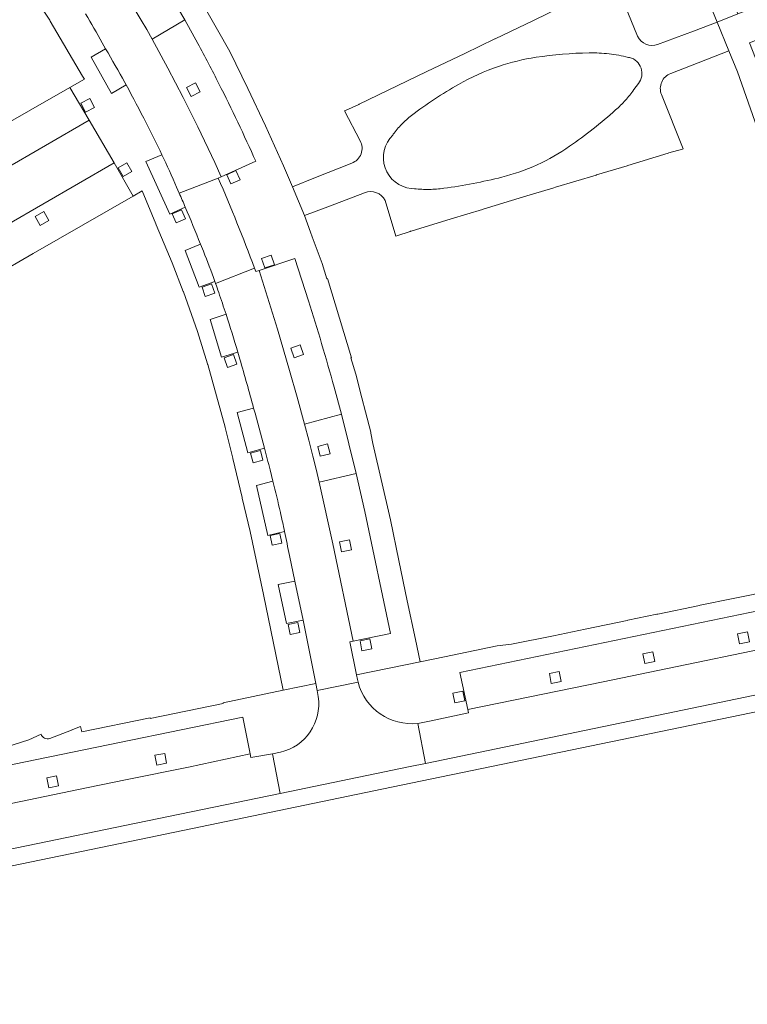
# Model space of a CAD drawing. Extents: x 152048 to 156914, y 461460 to 468786.
# Tile 250 of 256: x 154727 to 154814, y 468260 to 468377. Entities that reach past the tile are written whole.
import ezdxf

# ---------------------------------------------------------------- set-up
doc = ezdxf.new("R2010")
doc.units = 0
doc.header["$LTSCALE"] = 0.75
doc.layers.add('B-RO-VH-VERHARDING_BETONSTRAATSTEEN-GV', color=251, linetype='CONTINUOUS', lineweight=18)

msp = doc.modelspace()

# ---------------------------------------------------------------- linework, layer by layer
at = {"layer": 'B-RO-VH-VERHARDING_BETONSTRAATSTEEN-GV'}
for points in [[(154793.87, 468409.89), (154794.539, 468408.858), (154796.293, 468405.792), (154800.114, 468399.214), (154803.33, 468392.537), (154805.473, 468388.086), (154806.641, 468385.571), (154807.769, 468383.038), (154809.056, 468380.022), (154809.28, 468379.484), (154810.308, 468376.955), (154812.798, 468377.962), (154810.61, 468382.917), (154808.152, 468388.348)], [(154793.87, 468409.89), (154794.539, 468408.858), (154796.293, 468405.792), (154800.114, 468399.214), (154803.33, 468392.537), (154805.473, 468388.086), (154806.641, 468385.571), (154807.769, 468383.038), (154809.056, 468380.022), (154809.28, 468379.484), (154810.308, 468376.955), (154812.798, 468377.962), (154810.61, 468382.917), (154808.152, 468388.348)], [(154745.804, 468357.263), (154746.113, 468356.551), (154750.771, 468358.349), (154751.111, 468358.494), (154750.345, 468360.218), (154748.323, 468364.48), (154746.585, 468367.978), (154744.763, 468371.476), (154742.867, 468374.934), (154742.242, 468376.082), (154741.576, 468377.205), (154740.318, 468379.274), (154739.049, 468381.341), (154738.181, 468382.676), (154735.808, 468386.191), (154733.416, 468389.693), (154732.034, 468391.676), (154730.634, 468393.645), (154729.612, 468395.027), (154728.565, 468396.382), (154728.254, 468396.176)], [(154745.804, 468357.263), (154746.113, 468356.551), (154750.771, 468358.349), (154751.111, 468358.494), (154750.345, 468360.218), (154748.323, 468364.48), (154746.585, 468367.978), (154744.763, 468371.476), (154742.867, 468374.934), (154742.242, 468376.082), (154741.576, 468377.205), (154740.318, 468379.274), (154739.049, 468381.341), (154738.181, 468382.676), (154735.808, 468386.191), (154733.416, 468389.693), (154732.034, 468391.676), (154730.634, 468393.645), (154729.612, 468395.027), (154728.565, 468396.382), (154728.254, 468396.176)], [(154742.924, 468383.745), (154746.796, 468377.222), (154748.339, 468374.42)], [(154742.924, 468383.745), (154746.796, 468377.222), (154748.339, 468374.42)], [(154800.819, 468375.299), (154798.144, 468381.853), (154798.057, 468381.811), (154796.509, 468381.053), (154796.501, 468381.049), (154796.423, 468381.009), (154791.877, 468378.856), (154788.391, 468377.147), (154788.382, 468377.141), (154783.826, 468374.985), (154783.775, 468374.963), (154780.208, 468373.229), (154780.186, 468373.217), (154775.676, 468371.063), (154775.67, 468371.06), (154772.137, 468369.35), (154772.124, 468369.342), (154767.568, 468367.153), (154767.554, 468367.147), (154767.529, 468367.136), (154765.945, 468366.415), (154765.846, 468366.365), (154767.719, 468362.795)], [(154800.819, 468375.299), (154798.144, 468381.853), (154798.057, 468381.811), (154796.509, 468381.053), (154796.501, 468381.049), (154796.423, 468381.009), (154791.877, 468378.856), (154788.391, 468377.147), (154788.382, 468377.141), (154783.826, 468374.985), (154783.775, 468374.963), (154780.208, 468373.229), (154780.186, 468373.217), (154775.676, 468371.063), (154775.67, 468371.06), (154772.137, 468369.35), (154772.124, 468369.342), (154767.568, 468367.153), (154767.554, 468367.147), (154767.529, 468367.136), (154765.945, 468366.415), (154765.846, 468366.365), (154767.719, 468362.795)], [(154728.74, 468380.193), (154730.656, 468377.187)], [(154728.74, 468380.193), (154730.656, 468377.187)], [(154816.099, 468371.87), (154815.226, 468371.736), (154814.166, 468374.484), (154819.76, 468376.696), (154818.64, 468380.189), (154812.798, 468377.962), (154810.308, 468376.955), (154811.715, 468373.535), (154812.723, 468371.017), (154815.833, 468362.194), (154817.269, 468357.479), (154818.709, 468352.753), (154820.928, 468343.888), (154821.59, 468341.259), (154821.843, 468340.051), (154822.524, 468337.407), (154823.41, 468333.776), (154824.582, 468328.59), (154825.577, 468323.752), (154826.572, 468318.917), (154827.562, 468314.236), (154828.12, 468311.584), (154829.585, 468304.61), (154831.289, 468304.968)], [(154816.099, 468371.87), (154815.226, 468371.736), (154814.166, 468374.484), (154819.76, 468376.696), (154818.64, 468380.189), (154812.798, 468377.962), (154810.308, 468376.955), (154811.715, 468373.535), (154812.723, 468371.017), (154815.833, 468362.194), (154817.269, 468357.479), (154818.709, 468352.753), (154820.928, 468343.888), (154821.59, 468341.259), (154821.843, 468340.051), (154822.524, 468337.407), (154823.41, 468333.776), (154824.582, 468328.59), (154825.577, 468323.752), (154826.572, 468318.917), (154827.562, 468314.236), (154828.12, 468311.584), (154829.585, 468304.61), (154831.289, 468304.968)], [(154764.6, 468333.391), (154765.477, 468330.149), (154767.231, 468323.08), (154768.248, 468318.555), (154771.312, 468303.955), (154766.858, 468303.057), (154766.462, 468302.977), (154767.264, 468299.044), (154774.856, 468300.6), (154774.302, 468303.241), (154773.333, 468307.858), (154772.33, 468312.696), (154771.33, 468317.524), (154769.203, 468326.658), (154768.987, 468327.876), (154768.973, 468328.013), (154768.338, 468330.427), (154767.893, 468332.121), (154767.171, 468334.935), (154766.595, 468336.873), (154766.681, 468336.899), (154765.243, 468341.625), (154763.804, 468346.355), (154763.718, 468346.329), (154763.158, 468348.131), (154761.989, 468351.326), (154761.782, 468351.888), (154761.051, 468353.873), (154759.616, 468357.306), (154758.811, 468359.251), (154758.575, 468359.807), (154756.425, 468364.573), (154754.287, 468369.026), (154752.151, 468373.473), (154750.685, 468376.026), (154748.935, 468379.099)], [(154764.6, 468333.391), (154765.477, 468330.149), (154767.231, 468323.08), (154768.248, 468318.555), (154771.312, 468303.955), (154766.858, 468303.057), (154766.462, 468302.977), (154767.264, 468299.044), (154774.856, 468300.6), (154774.302, 468303.241), (154773.333, 468307.858), (154772.33, 468312.696), (154771.33, 468317.524), (154769.203, 468326.658), (154768.987, 468327.876), (154768.973, 468328.013), (154768.338, 468330.427), (154767.893, 468332.121), (154767.171, 468334.935), (154766.595, 468336.873), (154766.681, 468336.899), (154765.243, 468341.625), (154763.804, 468346.355), (154763.718, 468346.329), (154763.158, 468348.131), (154761.989, 468351.326), (154761.782, 468351.888), (154761.051, 468353.873), (154759.616, 468357.306), (154758.811, 468359.251), (154758.575, 468359.807), (154756.425, 468364.573), (154754.287, 468369.026), (154752.151, 468373.473), (154750.685, 468376.026), (154748.935, 468379.099)], [(154730.711, 468377.092), (154734.584, 468370.51), (154734.791, 468370.161), (154733.065, 468369.174), (154735.381, 468365.249), (154738.35, 468360.165), (154740.603, 468356.2), (154741.68, 468356.82), (154743.335, 468352.87), (154743.37, 468352.765), (154745.261, 468348.228), (154746.599, 468344.817), (154746.624, 468344.746), (154748.292, 468340.013), (154749.499, 468336.151), (154749.505, 468336.129), (154749.514, 468336.097), (154751.59, 468328.599), (154751.595, 468328.58), (154752.51, 468324.914), (154752.513, 468324.902), (154752.519, 468324.876), (154753.612, 468320.225), (154753.626, 468320.169), (154753.634, 468320.138), (154754.589, 468316.15), (154756.174, 468308.637), (154758.508, 468297.201), (154762.414, 468298.013), (154761.228, 468303.957), (154760.887, 468305.573), (154758.896, 468305.164), (154757.914, 468309.809), (154759.906, 468310.231), (154759.264, 468313.275)], [(154730.711, 468377.092), (154734.584, 468370.51), (154734.791, 468370.161), (154733.065, 468369.174), (154735.381, 468365.249), (154738.35, 468360.165), (154740.603, 468356.2), (154741.68, 468356.82), (154743.335, 468352.87), (154743.37, 468352.765), (154745.261, 468348.228), (154746.599, 468344.817), (154746.624, 468344.746), (154748.292, 468340.013), (154749.499, 468336.151), (154749.505, 468336.129), (154749.514, 468336.097), (154751.59, 468328.599), (154751.595, 468328.58), (154752.51, 468324.914), (154752.513, 468324.902), (154752.519, 468324.876), (154753.612, 468320.225), (154753.626, 468320.169), (154753.634, 468320.138), (154754.589, 468316.15), (154756.174, 468308.637), (154758.508, 468297.201), (154762.414, 468298.013), (154761.228, 468303.957), (154760.887, 468305.573), (154758.896, 468305.164), (154757.914, 468309.809), (154759.906, 468310.231), (154759.264, 468313.275)], [(154748.339, 468374.42), (154746.796, 468377.222), (154742.867, 468374.934), (154744.763, 468371.476), (154746.585, 468367.978), (154748.323, 468364.48), (154750.345, 468360.218), (154751.111, 468358.494), (154755.246, 468360.35)], [(154748.339, 468374.42), (154746.796, 468377.222), (154742.867, 468374.934), (154744.763, 468371.476), (154746.585, 468367.978), (154748.323, 468364.48), (154750.345, 468360.218), (154751.111, 468358.494), (154755.246, 468360.35)], [(154804.774, 468370.845), (154808.947, 468372.462), (154811.715, 468373.535), (154810.308, 468376.955), (154807.491, 468375.902), (154803.208, 468374.302)], [(154804.774, 468370.845), (154808.947, 468372.462), (154811.715, 468373.535), (154810.308, 468376.955), (154807.491, 468375.902), (154803.208, 468374.302)], [(154739.771, 468369.471), (154738.03, 468368.458), (154735.59, 468372.765), (154737.326, 468373.79), (154736.913, 468374.491)], [(154739.771, 468369.471), (154738.03, 468368.458), (154735.59, 468372.765), (154737.326, 468373.79), (154736.913, 468374.491)], [(154737.326, 468373.79), (154735.59, 468372.765), (154738.03, 468368.458), (154739.771, 468369.471), (154739.618, 468369.749)], [(154737.326, 468373.79), (154735.59, 468372.765), (154738.03, 468368.458), (154739.771, 468369.471), (154739.618, 468369.749)], [(154736.913, 468374.491), (154737.326, 468373.79)], [(154736.913, 468374.491), (154737.326, 468373.79)], [(154799.718, 468372.755), (154799.859, 468372.743)], [(154799.718, 468372.755), (154799.859, 468372.743)], [(154739.618, 468369.749), (154739.771, 468369.471)], [(154739.618, 468369.749), (154739.771, 468369.471)], [(154800.921, 468369.627), (154800.365, 468368.9)], [(154800.921, 468369.627), (154800.365, 468368.9)], [(154806.157, 468361.806), (154806.254, 468361.836), (154806.27, 468361.84), (154803.665, 468368.311)], [(154806.157, 468361.806), (154806.254, 468361.836), (154806.27, 468361.84), (154803.665, 468368.311)], [(154771.6, 468363.448), (154771.648, 468363.568)], [(154771.6, 468363.448), (154771.648, 468363.568)], [(154746.83, 468354.88), (154744.972, 468354.053), (154742.145, 468360.307), (154744.054, 468361.114)], [(154744.054, 468361.114), (154742.145, 468360.307), (154744.972, 468354.053), (154746.83, 468354.88)], [(154746.83, 468354.88), (154744.972, 468354.053), (154742.145, 468360.307), (154744.054, 468361.114)], [(154744.054, 468361.114), (154742.145, 468360.307), (154744.972, 468354.053), (154746.83, 468354.88)], [(154770.709, 468355.659), (154771.95, 468351.425), (154772.064, 468351.459), (154773.688, 468351.977), (154773.715, 468351.987), (154773.796, 468352.012), (154778.555, 468353.488), (154778.582, 468353.496), (154782.301, 468354.591), (154782.382, 468354.616), (154787.187, 468356.094), (154790.811, 468357.186), (154791.002, 468357.252), (154795.861, 468358.711), (154795.915, 468358.725), (154799.561, 468359.824), (154799.641, 468359.848), (154804.463, 468361.329), (154804.483, 468361.334), (154804.532, 468361.347), (154806.157, 468361.806)], [(154770.709, 468355.659), (154771.95, 468351.425), (154772.064, 468351.459), (154773.688, 468351.977), (154773.715, 468351.987), (154773.796, 468352.012), (154778.555, 468353.488), (154778.582, 468353.496), (154782.301, 468354.591), (154782.382, 468354.616), (154787.187, 468356.094), (154790.811, 468357.186), (154791.002, 468357.252), (154795.861, 468358.711), (154795.915, 468358.725), (154799.561, 468359.824), (154799.641, 468359.848), (154804.463, 468361.329), (154804.483, 468361.334), (154804.532, 468361.347), (154806.157, 468361.806)], [(154755.246, 468360.35), (154751.111, 468358.494), (154750.771, 468358.349)], [(154755.246, 468360.35), (154751.111, 468358.494), (154750.771, 468358.349)], [(154766.699, 468360.123), (154762.374, 468358.403), (154759.616, 468357.306), (154761.051, 468353.873), (154763.834, 468354.929), (154768.236, 468356.599)], [(154766.699, 468360.123), (154762.374, 468358.403), (154759.616, 468357.306), (154761.051, 468353.873), (154763.834, 468354.929), (154768.236, 468356.599)], [(154746.113, 468356.551), (154745.804, 468357.263)], [(154746.113, 468356.551), (154745.804, 468357.263)], [(154750.771, 468358.349), (154746.113, 468356.551)], [(154750.771, 468358.349), (154746.113, 468356.551)], [(154774.183, 468357.062), (154773.798, 468357.104)], [(154774.183, 468357.062), (154773.798, 468357.104)], [(154750.454, 468345.757), (154750.363, 468346.013), (154748.492, 468345.302), (154746.812, 468349.693), (154748.654, 468350.472)], [(154749.001, 468349.606), (154748.654, 468350.472), (154746.812, 468349.693), (154748.492, 468345.302), (154750.363, 468346.013)], [(154750.454, 468345.757), (154750.363, 468346.013), (154748.492, 468345.302), (154746.812, 468349.693), (154748.654, 468350.472)], [(154749.001, 468349.606), (154748.654, 468350.472), (154746.812, 468349.693), (154748.492, 468345.302), (154750.363, 468346.013)], [(154748.654, 468350.472), (154749.001, 468349.606)], [(154748.654, 468350.472), (154749.001, 468349.606)], [(154755.1, 468347.569), (154755.243, 468347.183), (154755.635, 468347.309), (154759.908, 468348.757), (154761.551, 468343.681)], [(154755.1, 468347.569), (154755.243, 468347.183), (154755.635, 468347.309), (154759.908, 468348.757), (154761.551, 468343.681)], [(154761.551, 468343.681), (154759.908, 468348.757), (154755.635, 468347.309), (154757.821, 468340.311), (154759.292, 468335.369), (154760.194, 468332.182), (154761.076, 468328.943), (154765.477, 468330.149), (154764.6, 468333.391)], [(154761.551, 468343.681), (154759.908, 468348.757), (154755.635, 468347.309), (154757.821, 468340.311), (154759.292, 468335.369), (154760.194, 468332.182), (154761.076, 468328.943), (154765.477, 468330.149), (154764.6, 468333.391)], [(154750.363, 468346.013), (154750.454, 468345.757), (154755.1, 468347.569)], [(154750.363, 468346.013), (154750.454, 468345.757), (154755.1, 468347.569)], [(154767.376, 468298.495), (154767.264, 468299.044), (154766.462, 468302.977), (154766.858, 468303.057), (154764.439, 468314.658), (154762.826, 468322.054), (154762.438, 468323.588), (154762.041, 468325.151), (154761.562, 468327.048), (154761.076, 468328.943), (154760.194, 468332.182), (154759.292, 468335.369), (154757.821, 468340.311), (154755.635, 468347.309), (154755.243, 468347.183), (154755.1, 468347.569), (154750.454, 468345.757)], [(154767.376, 468298.495), (154767.264, 468299.044), (154766.462, 468302.977), (154766.858, 468303.057), (154764.439, 468314.658), (154762.826, 468322.054), (154762.438, 468323.588), (154762.041, 468325.151), (154761.562, 468327.048), (154761.076, 468328.943), (154760.194, 468332.182), (154759.292, 468335.369), (154757.821, 468340.311), (154755.635, 468347.309), (154755.243, 468347.183), (154755.1, 468347.569), (154750.454, 468345.757)], [(154753.345, 468336.726), (154753.099, 468337.559), (154751.159, 468336.947), (154749.799, 468341.458), (154751.697, 468342.085)], [(154751.697, 468342.085), (154749.799, 468341.458), (154751.159, 468336.947), (154753.099, 468337.559)], [(154753.345, 468336.726), (154753.099, 468337.559), (154751.159, 468336.947), (154749.799, 468341.458), (154751.697, 468342.085)], [(154751.697, 468342.085), (154749.799, 468341.458), (154751.159, 468336.947), (154753.099, 468337.559)], [(154753.099, 468337.559), (154753.345, 468336.726)], [(154753.099, 468337.559), (154753.345, 468336.726)], [(154756.283, 468326.093), (154754.314, 468325.542), (154753.021, 468330.342), (154754.992, 468330.889)], [(154754.992, 468330.889), (154753.021, 468330.342), (154754.314, 468325.542), (154756.283, 468326.093)], [(154756.283, 468326.093), (154754.314, 468325.542), (154753.021, 468330.342), (154754.992, 468330.889)], [(154754.992, 468330.889), (154753.021, 468330.342), (154754.314, 468325.542), (154756.283, 468326.093)], [(154758.679, 468316.156), (154756.674, 468315.68), (154755.319, 468321.644), (154757.3, 468322.151), (154756.954, 468323.522)], [(154758.679, 468316.156), (154756.674, 468315.68), (154755.319, 468321.644), (154757.3, 468322.151), (154756.954, 468323.522)], [(154756.954, 468323.522), (154757.3, 468322.151)], [(154756.954, 468323.522), (154757.3, 468322.151)], [(154757.3, 468322.151), (154755.319, 468321.644), (154756.674, 468315.68), (154758.679, 468316.156)], [(154757.3, 468322.151), (154755.319, 468321.644), (154756.674, 468315.68), (154758.679, 468316.156)], [(154759.264, 468313.275), (154759.906, 468310.231), (154760.887, 468305.573), (154761.228, 468303.957), (154762.414, 468298.013), (154762.569, 468297.161), (154767.464, 468298.144)], [(154759.264, 468313.275), (154759.906, 468310.231), (154760.887, 468305.573), (154761.228, 468303.957), (154762.414, 468298.013), (154762.569, 468297.161), (154767.464, 468298.144)], [(154829.585, 468304.61), (154828.12, 468311.584), (154825.166, 468310.976), (154818.926, 468309.691), (154817.242, 468309.176), (154817.159, 468309.15), (154812.215, 468308.156), (154808.297, 468307.34), (154808.201, 468307.312), (154808.194, 468307.31), (154803.222, 468306.277), (154803.122, 468306.263), (154799.664, 468305.542), (154799.587, 468305.517), (154799.578, 468305.515), (154794.573, 468304.486), (154790.763, 468303.689), (154785.772, 468302.694), (154785.767, 468302.693), (154784.053, 468302.486), (154777.753, 468301.194), (154774.856, 468300.6), (154767.264, 468299.044), (154767.376, 468298.495)], [(154829.585, 468304.61), (154828.12, 468311.584), (154825.166, 468310.976), (154818.926, 468309.691), (154817.242, 468309.176), (154817.159, 468309.15), (154812.215, 468308.156), (154808.297, 468307.34), (154808.201, 468307.312), (154808.194, 468307.31), (154803.222, 468306.277), (154803.122, 468306.263), (154799.664, 468305.542), (154799.587, 468305.517), (154799.578, 468305.515), (154794.573, 468304.486), (154790.763, 468303.689), (154785.772, 468302.694), (154785.767, 468302.693), (154784.053, 468302.486), (154777.753, 468301.194), (154774.856, 468300.6), (154767.264, 468299.044), (154767.376, 468298.495)], [(154774.584, 468293.243), (154774.798, 468293.265), (154775.983, 468293.512), (154780.617, 468294.497), (154780.549, 468294.893), (154779.606, 468299.313), (154823.436, 468308.399), (154824.341, 468303.916), (154824.446, 468303.53), (154829.585, 468304.61)], [(154774.584, 468293.243), (154774.798, 468293.265), (154775.983, 468293.512), (154780.617, 468294.497), (154780.549, 468294.893), (154779.606, 468299.313), (154823.436, 468308.399), (154824.341, 468303.916), (154824.446, 468303.53), (154829.585, 468304.61)], [(154829.585, 468304.61), (154824.446, 468303.53), (154824.341, 468303.916), (154796.723, 468298.209), (154780.549, 468294.893), (154780.617, 468294.497), (154775.983, 468293.512), (154774.798, 468293.265), (154774.584, 468293.243), (154775.505, 468288.458), (154831.692, 468300.113)], [(154829.585, 468304.61), (154824.446, 468303.53), (154824.341, 468303.916), (154796.723, 468298.209), (154780.549, 468294.893), (154780.617, 468294.497), (154775.983, 468293.512), (154774.798, 468293.265), (154774.584, 468293.243), (154775.505, 468288.458), (154831.692, 468300.113)], [(154831.692, 468300.113), (154775.505, 468288.458), (154773.661, 468288.075), (154758.141, 468284.867), (154740.99, 468281.322), (154688.599, 468270.495)], [(154831.692, 468300.113), (154775.505, 468288.458), (154773.661, 468288.075), (154758.141, 468284.867), (154740.99, 468281.322), (154688.599, 468270.495)], [(154680.522, 468266.901), (154685.043, 468245.847), (154685.975, 468241.508), (154686.054, 468241.523), (154687.772, 468241.856), (154687.893, 468241.879), (154686.943, 468246.293), (154685.551, 468252.762), (154685.438, 468252.738), (154684.612, 468256.523), (154684.737, 468256.545), (154682.448, 468267.179), (154741.39, 468279.388), (154771.439, 468285.613), (154830.938, 468297.921), (154832.477, 468298.239)], [(154680.522, 468266.901), (154685.043, 468245.847), (154685.975, 468241.508), (154686.054, 468241.523), (154687.772, 468241.856), (154687.893, 468241.879), (154686.943, 468246.293), (154685.551, 468252.762), (154685.438, 468252.738), (154684.612, 468256.523), (154684.737, 468256.545), (154682.448, 468267.179), (154741.39, 468279.388), (154771.439, 468285.613), (154830.938, 468297.921), (154832.477, 468298.239)], [(154762.7, 468296.44), (154762.569, 468297.161), (154762.414, 468298.013), (154758.508, 468297.201), (154751.347, 468295.71), (154751.364, 468295.629), (154742.658, 468293.828), (154742.642, 468293.902), (154734.503, 468292.234), (154734.341, 468292.862), (154733.234, 468292.436), (154733.237, 468292.425), (154730.675, 468291.45)], [(154762.7, 468296.44), (154762.569, 468297.161), (154762.414, 468298.013), (154758.508, 468297.201), (154751.347, 468295.71), (154751.364, 468295.629), (154742.658, 468293.828), (154742.642, 468293.902), (154734.503, 468292.234), (154734.341, 468292.862), (154733.234, 468292.436), (154733.237, 468292.425), (154730.675, 468291.45)], [(154767.464, 468298.144), (154762.569, 468297.161), (154762.7, 468296.44)], [(154767.464, 468298.144), (154762.569, 468297.161), (154762.7, 468296.44)], [(154689.896, 468275.732), (154692.815, 468276.332), (154692.763, 468276.573), (154695.587, 468277.208), (154695.391, 468278.083), (154694.213, 468277.847), (154693.978, 468279.023), (154695.155, 468279.26), (154694.576, 468281.847), (154698.319, 468282.617), (154738.99, 468290.976), (154753.7, 468294), (154754.584, 468289.59), (154754.665, 468289.158), (154757.235, 468289.62), (154758.179, 468289.79)], [(154689.896, 468275.732), (154692.815, 468276.332), (154692.763, 468276.573), (154695.587, 468277.208), (154695.391, 468278.083), (154694.213, 468277.847), (154693.978, 468279.023), (154695.155, 468279.26), (154694.576, 468281.847), (154698.319, 468282.617), (154738.99, 468290.976), (154753.7, 468294), (154754.584, 468289.59), (154754.665, 468289.158), (154757.235, 468289.62), (154758.179, 468289.79)], [(154758.179, 468289.79), (154757.235, 468289.62), (154758.141, 468284.867), (154773.661, 468288.075), (154775.505, 468288.458), (154774.584, 468293.243)], [(154758.179, 468289.79), (154757.235, 468289.62), (154758.141, 468284.867), (154773.661, 468288.075), (154775.505, 468288.458), (154774.584, 468293.243)], [(154729.618, 468291.942), (154728.162, 468291.29), (154725.31, 468290.347)], [(154729.618, 468291.942), (154728.162, 468291.29), (154725.31, 468290.347)], [(154688.599, 468270.495), (154740.99, 468281.322), (154758.141, 468284.867), (154757.235, 468289.62), (154754.665, 468289.158), (154754.584, 468289.59)], [(154688.599, 468270.495), (154740.99, 468281.322), (154758.141, 468284.867), (154757.235, 468289.62), (154754.665, 468289.158), (154754.584, 468289.59)], [(154754.584, 468289.59), (154747.216, 468288), (154739.914, 468286.52), (154735.03, 468285.524), (154703.279, 468278.938), (154699.341, 468278.053), (154695.587, 468277.208), (154692.763, 468276.573), (154692.815, 468276.332), (154689.896, 468275.732)], [(154754.584, 468289.59), (154747.216, 468288), (154739.914, 468286.52), (154735.03, 468285.524), (154703.279, 468278.938), (154699.341, 468278.053), (154695.587, 468277.208), (154692.763, 468276.573), (154692.815, 468276.332), (154689.896, 468275.732)]]:
    msp.add_lwpolyline(points, dxfattribs=at)
for points in [[(154739.049, 468381.341), (154740.318, 468379.274), (154741.576, 468377.205), (154742.242, 468376.082), (154742.867, 468374.934), (154746.796, 468377.222), (154742.924, 468383.745)], [(154739.049, 468381.341), (154740.318, 468379.274), (154741.576, 468377.205), (154742.242, 468376.082), (154742.867, 468374.934), (154746.796, 468377.222), (154742.924, 468383.745)], [(154733.065, 468369.174), (154723.137, 468363.499), (154711.736, 468356.969), (154712.87, 468354.88), (154713.46, 468353.87), (154714.012, 468353.036), (154724.936, 468359.222), (154735.381, 468365.249)], [(154733.065, 468369.174), (154723.137, 468363.499), (154711.736, 468356.969), (154712.87, 468354.88), (154713.46, 468353.87), (154714.012, 468353.036), (154724.936, 468359.222), (154735.381, 468365.249)], [(154747.555, 468368.085), (154746.995, 468369.146), (154748.057, 468369.706), (154748.617, 468368.645)], [(154747.555, 468368.085), (154746.995, 468369.146), (154748.057, 468369.706), (154748.617, 468368.645)], [(154734.929, 468366.221), (154734.37, 468367.282), (154735.431, 468367.843), (154735.991, 468366.782)], [(154734.929, 468366.221), (154734.37, 468367.282), (154735.431, 468367.843), (154735.991, 468366.782)], [(154716.511, 468346.418), (154717.535, 468346.956), (154717.58, 468346.98), (154717.012, 468347.84), (154738.35, 468360.165), (154735.381, 468365.249), (154724.936, 468359.222), (154714.012, 468353.036), (154713.46, 468353.87), (154712.46, 468353.29), (154712.418, 468353.262), (154716.42, 468346.37)], [(154716.511, 468346.418), (154717.535, 468346.956), (154717.58, 468346.98), (154717.012, 468347.84), (154738.35, 468360.165), (154735.381, 468365.249), (154724.936, 468359.222), (154714.012, 468353.036), (154713.46, 468353.87), (154712.46, 468353.29), (154712.418, 468353.262), (154716.42, 468346.37)], [(154740.603, 468356.2), (154738.35, 468360.165), (154717.012, 468347.84), (154717.58, 468346.98), (154718.12, 468345.95), (154719.318, 468343.937), (154728.678, 468349.349)], [(154740.603, 468356.2), (154738.35, 468360.165), (154717.012, 468347.84), (154717.58, 468346.98), (154718.12, 468345.95), (154719.318, 468343.937), (154728.678, 468349.349)], [(154739.409, 468358.536), (154738.818, 468359.58), (154739.863, 468360.172), (154740.454, 468359.128)], [(154739.409, 468358.536), (154738.818, 468359.58), (154739.863, 468360.172), (154740.454, 468359.128)], [(154752.277, 468357.655), (154751.79, 468358.751), (154752.887, 468359.239), (154753.374, 468358.143)], [(154752.277, 468357.655), (154751.79, 468358.751), (154752.887, 468359.239), (154753.374, 468358.143)], [(154729.497, 468352.701), (154728.906, 468353.745), (154729.95, 468354.337), (154730.541, 468353.293)], [(154729.497, 468352.701), (154728.906, 468353.745), (154729.95, 468354.337), (154730.541, 468353.293)], [(154745.762, 468352.988), (154745.275, 468354.084), (154746.372, 468354.572), (154746.859, 468353.476)], [(154745.762, 468352.988), (154745.275, 468354.084), (154746.372, 468354.572), (154746.859, 468353.476)], [(154756.343, 468347.611), (154755.95, 468348.745), (154757.084, 468349.138), (154757.477, 468348.005)], [(154756.343, 468347.611), (154755.95, 468348.745), (154757.084, 468349.138), (154757.477, 468348.005)], [(154749.225, 468344.205), (154748.832, 468345.339), (154749.966, 468345.732), (154750.359, 468344.599)], [(154749.225, 468344.205), (154748.832, 468345.339), (154749.966, 468345.732), (154750.359, 468344.599)], [(154751.856, 468335.748), (154751.463, 468336.881), (154752.597, 468337.275), (154752.99, 468336.141)], [(154751.856, 468335.748), (154751.463, 468336.881), (154752.597, 468337.275), (154752.99, 468336.141)], [(154759.821, 468336.895), (154759.428, 468338.029), (154760.562, 468338.422), (154760.955, 468337.289)], [(154759.821, 468336.895), (154759.428, 468338.029), (154760.562, 468338.422), (154760.955, 468337.289)], [(154762.826, 468322.054), (154767.231, 468323.08), (154765.477, 468330.149), (154761.076, 468328.943), (154761.562, 468327.048), (154762.041, 468325.151), (154762.438, 468323.588)], [(154762.826, 468322.054), (154767.231, 468323.08), (154765.477, 468330.149), (154761.076, 468328.943), (154761.562, 468327.048), (154762.041, 468325.151), (154762.438, 468323.588)], [(154754.945, 468324.356), (154754.635, 468325.515), (154755.795, 468325.826), (154756.105, 468324.667)], [(154754.945, 468324.356), (154754.635, 468325.515), (154755.795, 468325.826), (154756.105, 468324.667)], [(154762.948, 468325.128), (154762.638, 468326.287), (154763.798, 468326.597), (154764.108, 468325.438)], [(154762.948, 468325.128), (154762.638, 468326.287), (154763.798, 468326.597), (154764.108, 468325.438)], [(154767.231, 468323.08), (154762.826, 468322.054), (154764.439, 468314.658), (154766.858, 468303.057), (154771.312, 468303.955), (154768.248, 468318.555)], [(154767.231, 468323.08), (154762.826, 468322.054), (154764.439, 468314.658), (154766.858, 468303.057), (154771.312, 468303.955), (154768.248, 468318.555)], [(154757.189, 468314.513), (154756.953, 468315.689), (154758.13, 468315.925), (154758.366, 468314.749)], [(154757.189, 468314.513), (154756.953, 468315.689), (154758.13, 468315.925), (154758.366, 468314.749)], [(154765.483, 468313.722), (154765.247, 468314.898), (154766.424, 468315.134), (154766.66, 468313.958)], [(154765.483, 468313.722), (154765.247, 468314.898), (154766.424, 468315.134), (154766.66, 468313.958)], [(154760.887, 468305.573), (154759.906, 468310.231), (154757.914, 468309.809), (154758.896, 468305.164)], [(154760.887, 468305.573), (154759.906, 468310.231), (154757.914, 468309.809), (154758.896, 468305.164)], [(154824.341, 468303.916), (154823.436, 468308.399), (154779.606, 468299.313), (154780.549, 468294.893), (154796.723, 468298.209)], [(154824.341, 468303.916), (154823.436, 468308.399), (154779.606, 468299.313), (154780.549, 468294.893), (154796.723, 468298.209)], [(154759.336, 468303.869), (154759.1, 468305.046), (154760.277, 468305.282), (154760.513, 468304.106)], [(154759.336, 468303.869), (154759.1, 468305.046), (154760.277, 468305.282), (154760.513, 468304.106)], [(154767.923, 468301.914), (154767.687, 468303.09), (154768.864, 468303.327), (154769.1, 468302.15)], [(154767.923, 468301.914), (154767.687, 468303.09), (154768.864, 468303.327), (154769.1, 468302.15)], [(154812.993, 468302.744), (154812.757, 468303.92), (154813.934, 468304.157), (154814.17, 468302.98)], [(154812.993, 468302.744), (154812.757, 468303.92), (154813.934, 468304.157), (154814.17, 468302.98)], [(154801.682, 468300.381), (154801.446, 468301.557), (154802.623, 468301.794), (154802.859, 468300.617)], [(154801.682, 468300.381), (154801.446, 468301.557), (154802.623, 468301.794), (154802.859, 468300.617)], [(154790.52, 468298.018), (154790.284, 468299.194), (154791.461, 468299.43), (154791.697, 468298.254)], [(154790.52, 468298.018), (154790.284, 468299.194), (154791.461, 468299.43), (154791.697, 468298.254)], [(154779.013, 468295.674), (154778.777, 468296.851), (154779.954, 468297.087), (154780.19, 468295.911)], [(154779.013, 468295.674), (154778.777, 468296.851), (154779.954, 468297.087), (154780.19, 468295.911)], [(154739.914, 468286.52), (154747.216, 468288), (154754.584, 468289.59), (154753.7, 468294), (154738.99, 468290.976), (154698.319, 468282.617), (154694.576, 468281.847), (154695.155, 468279.26), (154695.391, 468278.083), (154695.587, 468277.208), (154699.341, 468278.053), (154703.279, 468278.938), (154735.03, 468285.524)], [(154739.914, 468286.52), (154747.216, 468288), (154754.584, 468289.59), (154753.7, 468294), (154738.99, 468290.976), (154698.319, 468282.617), (154694.576, 468281.847), (154695.155, 468279.26), (154695.391, 468278.083), (154695.587, 468277.208), (154699.341, 468278.053), (154703.279, 468278.938), (154735.03, 468285.524)], [(154743.434, 468288.25), (154743.198, 468289.426), (154744.375, 468289.662), (154744.611, 468288.486)], [(154743.434, 468288.25), (154743.198, 468289.426), (154744.375, 468289.662), (154744.611, 468288.486)], [(154730.541, 468285.554), (154730.305, 468286.731), (154731.482, 468286.967), (154731.718, 468285.791)], [(154730.541, 468285.554), (154730.305, 468286.731), (154731.482, 468286.967), (154731.718, 468285.791)]]:
    msp.add_lwpolyline(points, close=True, dxfattribs=at)
for points in [[(154734.936, 468377.953, -0.0089913), (154736.913, 468374.491)], [(154736.913, 468374.491, 0.0089913), (154734.936, 468377.953)], [(154734.936, 468377.953, -0.0089913), (154736.913, 468374.491)], [(154736.913, 468374.491, 0.0089913), (154734.936, 468377.953)], [(154730.656, 468377.187, -0.0282167), (154730.711, 468377.092)], [(154730.656, 468377.187, -0.0282167), (154730.711, 468377.092)], [(154803.208, 468374.302, -0.3963688), (154800.819, 468375.299)], [(154803.208, 468374.302, -0.3963688), (154800.819, 468375.299)], [(154737.326, 468373.79, -0.0064609), (154739.618, 468369.749)], [(154739.618, 468369.749, 0.0064609), (154737.326, 468373.79)], [(154737.326, 468373.79, -0.0064609), (154739.618, 468369.749)], [(154739.618, 468369.749, 0.0064609), (154737.326, 468373.79)], [(154750.847, 468369.611, 0.0061833), (154748.339, 468374.42)], [(154748.339, 468374.42, -0.0061833), (154750.847, 468369.611)], [(154750.847, 468369.611, 0.0061833), (154748.339, 468374.42)], [(154748.339, 468374.42, -0.0061833), (154750.847, 468369.611)], [(154784.224, 468371.673, -0.0458354), (154788.696, 468372.766)], [(154784.224, 468371.673, -0.0458354), (154788.696, 468372.766)], [(154788.696, 468372.766, -0.0331854), (154795.053, 468373.293)], [(154788.696, 468372.766, -0.0331854), (154795.053, 468373.293)], [(154795.053, 468373.293, -0.0335848), (154797.404, 468373.178)], [(154795.053, 468373.293, -0.0335848), (154797.404, 468373.178)], [(154797.404, 468373.178, -0.0332699), (154799.718, 468372.755)], [(154797.404, 468373.178, -0.0332699), (154799.718, 468372.755)], [(154799.859, 468372.743, -0.539867), (154800.921, 468369.627)], [(154799.859, 468372.743, -0.539867), (154800.921, 468369.627)], [(154779.441, 468369.524, -0.0458343), (154784.224, 468371.673)], [(154779.441, 468369.524, -0.0458343), (154784.224, 468371.673)], [(154803.665, 468368.311, -0.4179933), (154804.774, 468370.845)], [(154803.665, 468368.311, -0.4179933), (154804.774, 468370.845)], [(154739.771, 468369.471, -0.0073899), (154742.177, 468364.926)], [(154742.177, 468364.926, 0.0073899), (154739.771, 468369.471)], [(154739.771, 468369.471, -0.0073899), (154742.177, 468364.926)], [(154742.177, 468364.926, 0.0073899), (154739.771, 468369.471)], [(154753.104, 468365.008, 0.0063673), (154750.847, 468369.611)], [(154750.847, 468369.611, -0.0063673), (154753.104, 468365.008)], [(154753.104, 468365.008, 0.0063673), (154750.847, 468369.611)], [(154750.847, 468369.611, -0.0063673), (154753.104, 468365.008)], [(154773.835, 468365.812, -0.0356408), (154779.441, 468369.524)], [(154773.835, 468365.812, -0.0356408), (154779.441, 468369.524)], [(154800.365, 468368.9, -0.0314293), (154799.351, 468367.624)], [(154800.365, 468368.9, -0.0314293), (154799.351, 468367.624)], [(154799.351, 468367.624, -0.030802), (154798.197, 468366.473)], [(154799.351, 468367.624, -0.030802), (154798.197, 468366.473)], [(154772.661, 468364.768, -0.0352044), (154773.835, 468365.812)], [(154772.661, 468364.768, -0.0352044), (154773.835, 468365.812)], [(154798.197, 468366.473, -0.029327), (154792.706, 468362.144)], [(154798.197, 468366.473, -0.029327), (154792.706, 468362.144)], [(154742.177, 468364.926, -0.0075785), (154744.054, 468361.114)], [(154744.054, 468361.114, 0.0075785), (154742.177, 468364.926)], [(154742.177, 468364.926, -0.0075785), (154744.054, 468361.114)], [(154744.054, 468361.114, 0.0075785), (154742.177, 468364.926)], [(154755.246, 468360.35, 0.0064572), (154753.104, 468365.008)], [(154753.104, 468365.008, -0.0064572), (154755.246, 468360.35)], [(154755.246, 468360.35, 0.0064572), (154753.104, 468365.008)], [(154753.104, 468365.008, -0.0064572), (154755.246, 468360.35)], [(154771.648, 468363.568, -0.0357104), (154772.661, 468364.768)], [(154771.648, 468363.568, -0.0357104), (154772.661, 468364.768)], [(154773.798, 468357.104, -0.6390004), (154771.6, 468363.448)], [(154773.798, 468357.104, -0.6390004), (154771.6, 468363.448)], [(154767.719, 468362.795, -0.4513006), (154766.699, 468360.123)], [(154767.719, 468362.795, -0.4513006), (154766.699, 468360.123)], [(154792.706, 468362.144, -0.0454572), (154788.822, 468359.927)], [(154792.706, 468362.144, -0.0454572), (154788.822, 468359.927)], [(154744.054, 468361.114, -0.0077283), (154745.804, 468357.263)], [(154745.804, 468357.263, 0.0077283), (154744.054, 468361.114)], [(154744.054, 468361.114, -0.0077283), (154745.804, 468357.263)], [(154745.804, 468357.263, 0.0077283), (154744.054, 468361.114)], [(154788.822, 468359.927, -0.045297), (154784.632, 468358.457)], [(154788.822, 468359.927, -0.045297), (154784.632, 468358.457)], [(154784.632, 468358.457, -0.0285635), (154777.7, 468357.127)], [(154784.632, 468358.457, -0.0285635), (154777.7, 468357.127)], [(154755.1, 468347.569, 0.0125164), (154750.771, 468358.349)], [(154750.771, 468358.349, -0.0125164), (154755.1, 468347.569)], [(154755.1, 468347.569, 0.0125164), (154750.771, 468358.349)], [(154750.771, 468358.349, -0.0125164), (154755.1, 468347.569)], [(154746.113, 468356.551, -0.001733), (154746.83, 468354.88)], [(154746.83, 468354.88, 0.001733), (154746.113, 468356.551)], [(154746.113, 468356.551, -0.001733), (154746.83, 468354.88)], [(154746.83, 468354.88, 0.001733), (154746.113, 468356.551)], [(154768.236, 468356.599, -0.380065), (154770.709, 468355.659)], [(154768.236, 468356.599, -0.380065), (154770.709, 468355.659)], [(154775.943, 468356.994, -0.0295453), (154774.183, 468357.062)], [(154775.943, 468356.994, -0.0295453), (154774.183, 468357.062)], [(154777.7, 468357.127, -0.0289899), (154775.943, 468356.994)], [(154777.7, 468357.127, -0.0289899), (154775.943, 468356.994)], [(154748.654, 468350.472, 0.0045151), (154746.83, 468354.88)], [(154746.83, 468354.88, -0.0045151), (154748.654, 468350.472)], [(154748.654, 468350.472, 0.0045151), (154746.83, 468354.88)], [(154746.83, 468354.88, -0.0045151), (154748.654, 468350.472)], [(154750.363, 468346.013, 0.0094731), (154749.001, 468349.606)], [(154749.001, 468349.606, -0.0094731), (154750.363, 468346.013)], [(154750.363, 468346.013, 0.0094731), (154749.001, 468349.606)], [(154749.001, 468349.606, -0.0094731), (154750.363, 468346.013)], [(154750.454, 468345.757, -0.0039508), (154750.824, 468344.697)], [(154750.824, 468344.697, 0.0039508), (154750.454, 468345.757)], [(154750.454, 468345.757, -0.0039508), (154750.824, 468344.697)], [(154750.824, 468344.697, 0.0039508), (154750.454, 468345.757)], [(154750.824, 468344.697, -0.0042486), (154751.697, 468342.085)], [(154751.697, 468342.085, 0.0042486), (154750.824, 468344.697)], [(154750.824, 468344.697, -0.0042486), (154751.697, 468342.085)], [(154751.697, 468342.085, 0.0042486), (154750.824, 468344.697)], [(154763.109, 468338.579, 0.0042727), (154761.551, 468343.681)], [(154761.551, 468343.681, -0.0042727), (154763.109, 468338.579)], [(154763.109, 468338.579, 0.0042727), (154761.551, 468343.681)], [(154761.551, 468343.681, -0.0042727), (154763.109, 468338.579)], [(154751.697, 468342.085, -0.0066725), (154753.099, 468337.559)], [(154753.099, 468337.559, 0.0066725), (154751.697, 468342.085)], [(154751.697, 468342.085, -0.0066725), (154753.099, 468337.559)], [(154753.099, 468337.559, 0.0066725), (154751.697, 468342.085)], [(154764.6, 468333.391, 0.0044021), (154763.109, 468338.579)], [(154763.109, 468338.579, -0.0044021), (154764.6, 468333.391)], [(154764.6, 468333.391, 0.0044021), (154763.109, 468338.579)], [(154763.109, 468338.579, -0.0044021), (154764.6, 468333.391)], [(154753.345, 468336.726, -0.0032389), (154754.992, 468330.889)], [(154754.992, 468330.889, 0.0032389), (154753.345, 468336.726)], [(154753.345, 468336.726, -0.0032389), (154754.992, 468330.889)], [(154754.992, 468330.889, 0.0032389), (154753.345, 468336.726)], [(154754.992, 468330.889, -0.0027368), (154756.283, 468326.093)], [(154756.283, 468326.093, 0.0027368), (154754.992, 468330.889)], [(154754.992, 468330.889, -0.0027368), (154756.283, 468326.093)], [(154756.283, 468326.093, 0.0027368), (154754.992, 468330.889)], [(154756.283, 468326.093, -0.0011875), (154756.954, 468323.522)], [(154756.954, 468323.522, 0.0011875), (154756.283, 468326.093)], [(154756.283, 468326.093, -0.0011875), (154756.954, 468323.522)], [(154756.954, 468323.522, 0.0011875), (154756.283, 468326.093)], [(154757.3, 468322.151, -0.0056239), (154758.185, 468318.416)], [(154758.185, 468318.416, 0.0056239), (154757.3, 468322.151)], [(154757.3, 468322.151, -0.0056239), (154758.185, 468318.416)], [(154758.185, 468318.416, 0.0056239), (154757.3, 468322.151)], [(154758.185, 468318.416, -0.003563), (154758.679, 468316.156)], [(154758.679, 468316.156, 0.003563), (154758.185, 468318.416)], [(154758.185, 468318.416, -0.003563), (154758.679, 468316.156)], [(154758.679, 468316.156, 0.003563), (154758.185, 468318.416)], [(154758.679, 468316.156, -0.0045367), (154759.264, 468313.275)], [(154759.264, 468313.275, 0.0045367), (154758.679, 468316.156)], [(154758.679, 468316.156, -0.0045367), (154759.264, 468313.275)], [(154759.264, 468313.275, 0.0045367), (154758.679, 468316.156)], [(154767.376, 468298.495, 0.0167552), (154767.464, 468298.144)], [(154767.464, 468298.144, -0.0167552), (154767.376, 468298.495)], [(154767.376, 468298.495, 0.0167552), (154767.464, 468298.144)], [(154767.464, 468298.144, -0.0167552), (154767.376, 468298.495)], [(154767.464, 468298.144, 0.3722792), (154774.584, 468293.243)], [(154774.584, 468293.243, -0.3722792), (154767.464, 468298.144)], [(154767.464, 468298.144, 0.3722792), (154774.584, 468293.243)], [(154774.584, 468293.243, -0.3722792), (154767.464, 468298.144)], [(154762.7, 468296.44, -0.39221), (154758.179, 468289.79)], [(154758.179, 468289.79, 0.39221), (154762.7, 468296.44)], [(154762.7, 468296.44, -0.39221), (154758.179, 468289.79)], [(154758.179, 468289.79, 0.39221), (154762.7, 468296.44)], [(154730.675, 468291.45, -0.417898), (154729.618, 468291.942)], [(154730.675, 468291.45, -0.417898), (154729.618, 468291.942)]]:
    msp.add_lwpolyline(points, format="xyb", dxfattribs=at)

doc.saveas('drawing.dxf')
